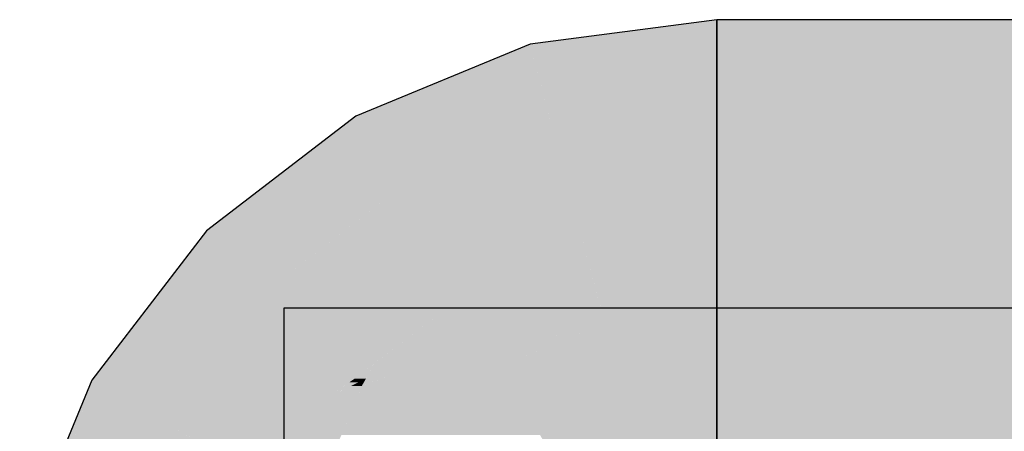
# Model space of a CAD drawing. Extents: x -132 to 668, y -61 to 533.
# Tile 77 of 256: x 373.736 to 375.612, y 182.976 to 183.76. Entities that reach past the tile are written whole.
import ezdxf

# ---------------------------------------------------------------- set-up
doc = ezdxf.new("R2010")
doc.units = 0
doc.layers.get('0').update_dxf_attribs({"lineweight": 5})
doc.layers.add('0-Shading', color=7, linetype='Continuous', lineweight=5)
doc.layers.add('S_Kaltwasser-EG', color=7, linetype='Continuous', lineweight=25, true_color=0x005e00)

# ---------------------------------------------------------------- blocks, each defined once
blk = doc.blocks.new('Shading-A07AMLNO1N', base_point=(373.7258, 182.6603))
at = {"layer": '0-Shading', "color": 98, "true_color": 0x004000}
for points in [[(375.0646, 183.7401), (374.9113, 183.7401), (375.0646, 183.7603)], [(375.0646, 183.5992), (376.1472, 183.5992), (375.0646, 183.7603)], [(376.1472, 183.5992), (375.0646, 183.7603), (376.1187, 183.7603)], [(374.9224, 183.7134), (374.7087, 183.7134), (374.9113, 183.7401)], [(374.9454, 183.6577), (375.0646, 183.7401), (374.9113, 183.7401)], [(375.0646, 183.6577), (374.9454, 183.6577), (375.0646, 183.7401)], [(374.7455, 183.5761), (374.3771, 183.5761), (374.7087, 183.7134)], [(374.7425, 183.5874), (374.9224, 183.7134), (374.7087, 183.7134)], [(374.9746, 183.5874), (374.7425, 183.5874), (374.9224, 183.7134)], [(374.9585, 183.6262), (375.0646, 183.6577), (374.9454, 183.6577)], [(375.0646, 183.6262), (374.9585, 183.6262), (375.0646, 183.6577)], [(374.9697, 183.5992), (375.0646, 183.6262), (374.9585, 183.6262)], [(375.0646, 183.5992), (374.9697, 183.5992), (375.0646, 183.6262)], [(374.9746, 183.5874), (375.0646, 183.5992), (374.9697, 183.5992)], [(374.7504, 183.5578), (374.9746, 183.5874), (374.7425, 183.5874)], [(374.4576, 183.4366), (374.1953, 183.4366), (374.3771, 183.5761)], [(374.3876, 183.5578), (374.7455, 183.5761), (374.3771, 183.5761)], [(374.7504, 183.5578), (374.3876, 183.5578), (374.7455, 183.5761)], [(374.4576, 183.4366), (374.7504, 183.5578), (374.3876, 183.5578)], [(374.3546, 183.3576), (374.0923, 183.3576), (374.4576, 183.4366)], [(374.0923, 183.3576), (374.4576, 183.4366), (374.1953, 183.4366)], [(374.2062, 183.2437), (374.0049, 183.2437), (374.0923, 183.3576)], [(374.2062, 183.2437), (374.3546, 183.3576), (374.0923, 183.3576)], [(374.0751, 183.0728), (373.8738, 183.0728), (374.2062, 183.2437)], [(373.8738, 183.0728), (374.2062, 183.2437), (374.0049, 183.2437)], [(373.8155, 182.884), (373.7956, 182.884), (373.8738, 183.0728)], [(373.9288, 182.8716), (373.8117, 182.8716), (373.8738, 183.0728)], [(374.0133, 182.9922), (374.0751, 183.0728), (373.8738, 183.0728)], [(374.0133, 182.9922), (373.8958, 182.9922), (373.8738, 183.0728)], [(373.9425, 182.8214), (374.0133, 182.9922), (373.8958, 182.9922)]]:
    blk.add_solid(points, dxfattribs=at)
at = {"layer": '0-Shading', "color": 98, "true_color": 0x005a00}
for points in [[(375.0646, 183.5874), (374.9746, 183.5874), (375.0646, 183.5992)], [(375.0646, 183.2103), (379.6649, 183.5992), (375.0646, 183.5992)], [(374.9432, 183.5578), (374.7504, 183.5578), (374.9746, 183.5874)], [(374.9179, 183.4129), (374.7892, 183.4129), (374.9746, 183.5874)], [(375.0646, 183.2103), (374.852, 183.2103), (375.0646, 183.5874)], [(374.852, 183.2103), (375.0646, 183.5874), (374.9746, 183.5874)], [(374.7829, 183.4366), (374.4576, 183.4366), (374.7504, 183.5578)], [(374.7892, 183.4129), (374.9432, 183.5578), (374.7504, 183.5578)], [(374.569, 183.2437), (374.2062, 183.2437), (374.4576, 183.4366)], [(374.4712, 183.4129), (374.7829, 183.4366), (374.4576, 183.4366)], [(374.7892, 183.4129), (374.4712, 183.4129), (374.7829, 183.4366)], [(374.5764, 183.2309), (374.7892, 183.4129), (374.4712, 183.4129)], [(374.838, 183.2309), (374.5764, 183.2309), (374.7892, 183.4129)], [(374.8474, 183.196), (374.9179, 183.4129), (374.7892, 183.4129)], [(375.0646, 183.2103), (379.3227, 183.2103), (375.7079, 183.2647)], [(374.3195, 183.0382), (374.0485, 183.0382), (374.2062, 183.2437)], [(374.3741, 183.0757), (374.2988, 183.0757), (374.2062, 183.2437)], [(374.219, 183.2309), (374.569, 183.2437), (374.2062, 183.2437)], [(374.5764, 183.2309), (374.219, 183.2309), (374.569, 183.2437)], [(374.3741, 183.0757), (374.5764, 183.2309), (374.219, 183.2309)], [(374.6224, 183.1511), (374.4724, 183.1511), (374.5764, 183.2309)], [(374.5965, 183.196), (374.838, 183.2309), (374.5764, 183.2309)], [(374.8474, 183.196), (374.5965, 183.196), (374.838, 183.2309)], [(374.8474, 183.196), (375.0646, 183.2103), (374.852, 183.2103)], [(374.956, 183.196), (374.8474, 183.196), (375.0646, 183.2103)], [(375.0646, 183.1822), (374.851, 183.1822), (375.0646, 183.2103)], [(375.0646, 182.8214), (379.6649, 182.8214), (375.0646, 183.2103)], [(379.6649, 182.8214), (375.0646, 183.2103), (379.6649, 183.2103)], [(374.6224, 183.1511), (374.8474, 183.196), (374.5965, 183.196)], [(374.851, 183.1822), (374.7782, 183.1822), (374.8474, 183.196)], [(374.851, 183.1822), (374.956, 183.196), (374.8474, 183.196)], [(374.7349, 183.1511), (374.6224, 183.1511), (374.851, 183.1822)], [(374.6224, 183.1511), (374.851, 183.1822), (374.7782, 183.1822)], [(374.7129, 183.125), (374.6375, 183.125), (374.851, 183.1822)], [(374.8731, 183.0998), (374.6521, 183.0998), (374.851, 183.1822)], [(374.9469, 182.8246), (375.0646, 183.1822), (374.851, 183.1822)], [(375.0646, 182.8246), (374.9469, 182.8246), (375.0646, 183.1822)], [(374.4183, 183.0734), (374.3947, 183.0734), (374.6224, 183.1511)], [(374.4898, 183.1058), (374.4134, 183.1058), (374.6224, 183.1511)], [(374.4134, 183.1058), (374.6224, 183.1511), (374.4724, 183.1511)], [(374.6521, 183.0998), (374.4876, 183.0998), (374.6224, 183.1511)], [(374.6375, 183.125), (374.7349, 183.1511), (374.6224, 183.1511)], [(374.6521, 183.0998), (374.7129, 183.125), (374.6375, 183.125)], [(374.396, 183.0757), (374.3741, 183.0757), (374.4134, 183.1058)], [(374.6027, 183.0618), (374.388, 183.0618), (374.6521, 183.0998)], [(374.388, 183.0618), (374.6521, 183.0998), (374.4876, 183.0998)], [(374.3947, 183.0734), (374.4898, 183.1058), (374.4134, 183.1058)], [(374.7278, 182.9687), (374.4812, 182.9687), (374.6521, 183.0998)], [(374.8044, 182.8358), (374.8731, 183.0998), (374.6521, 183.0998)], [(374.9439, 182.8358), (374.8044, 182.8358), (374.8731, 183.0998)], [(374.3195, 183.0382), (374.3741, 183.0757), (374.2988, 183.0757)], [(374.3811, 183.0687), (374.364, 183.0687), (374.3741, 183.0757)], [(374.3765, 183.0734), (374.396, 183.0757), (374.3741, 183.0757)], [(374.3947, 183.0734), (374.3765, 183.0734), (374.396, 183.0757)], [(374.3811, 183.0687), (374.3947, 183.0734), (374.3765, 183.0734)], [(374.392, 183.0687), (374.3811, 183.0687), (374.3947, 183.0734)], [(374.388, 183.0618), (374.4183, 183.0734), (374.3947, 183.0734)], [(374.3442, 182.9562), (374.154, 182.9562), (374.388, 183.0618)], [(374.154, 182.9562), (374.388, 183.0618), (374.3672, 183.0618)], [(374.3195, 183.0382), (374.3811, 183.0687), (374.364, 183.0687)], [(374.4812, 182.9687), (374.3494, 182.9687), (374.388, 183.0618)], [(374.388, 183.0618), (374.3672, 183.0618), (374.3811, 183.0687)], [(374.388, 183.0618), (374.392, 183.0687), (374.3811, 183.0687)], [(374.4812, 182.9687), (374.6027, 183.0618), (374.388, 183.0618)], [(374.2268, 182.9922), (374.0133, 182.9922), (374.3195, 183.0382)], [(374.0133, 182.9922), (374.3195, 183.0382), (374.0485, 183.0382)], [(374.1119, 182.9353), (373.9897, 182.9353), (374.0133, 182.9922)], [(374.154, 182.9562), (374.2268, 182.9922), (374.0133, 182.9922)], [(374.154, 182.9562), (374.0758, 182.9562), (374.0133, 182.9922)]]:
    blk.add_solid(points, dxfattribs=at)
blk = doc.blocks.new('Sanpress INOX-A07AMLP51N', base_point=(329.8323, 182.1103))
at = {"color": 0, "linetype": 'ByBlock', "lineweight": -2, "ltscale": 0.25}
for p, q in [((380.4899, 183.2103), (374.2396, 183.2103)), ((374.2396, 183.2103), (374.2396, 182.1103))]:
    blk.add_line(p, q, dxfattribs=at)
blk = doc.blocks.new('Geometrie-A07AMLP91N', base_point=(327.6294, 181.1668))
at = {"layer": 'S_Kaltwasser-EG'}
for p, q in [((375.0646, 183.7603), (374.7087, 183.7134)), ((379.6649, 183.7603), (375.0646, 183.7603)), ((375.0646, 183.4381), (375.0646, 183.7603)), ((375.0646, 183.7603), (375.0646, 183.7416)), ((375.0646, 183.7416), (375.0646, 183.7603)), ((375.0646, 183.7416), (375.0646, 183.6866)), ((375.0646, 183.6866), (375.0646, 183.7416)), ((374.7087, 183.7134), (374.3771, 183.5761)), ((375.0646, 183.6866), (375.0646, 183.5992)), ((375.0646, 183.5992), (375.0646, 183.6866)), ((375.0646, 183.5992), (375.0646, 183.4853)), ((375.0646, 183.4853), (375.0646, 183.5992)), ((374.3771, 183.5761), (374.0923, 183.3576)), ((375.0646, 183.4853), (375.0646, 183.3526)), ((375.0646, 183.3526), (375.0646, 183.4853)), ((375.0646, 182.9825), (375.0646, 183.4381)), ((374.0923, 183.3576), (373.8738, 183.0728)), ((375.0646, 183.3526), (375.0646, 183.2103)), ((375.0646, 183.2103), (375.0646, 183.3526)), ((375.0646, 183.2103), (375.0646, 183.0679)), ((375.0646, 183.0679), (375.0646, 183.2103)), ((373.8738, 183.0728), (373.7364, 182.7412)), ((375.0646, 183.0679), (375.0646, 182.9353)), ((375.0646, 182.9353), (375.0646, 183.0679)), ((375.0646, 182.6603), (375.0646, 182.9825))]:
    blk.add_line(p, q, dxfattribs=at)

msp = doc.modelspace()

# ---------------------------------------------------------------- block references
msp.add_blockref('Shading-A07AMLNO1N', (373.7258, 182.6603))
at = {"linetype": 'Continuous', "ltscale": 0.13}
msp.add_blockref('Geometrie-A07AMLP91N', (327.6294, 181.1668), dxfattribs=at)
at = {"layer": 'S_Kaltwasser-EG', "ltscale": 0.25}
msp.add_blockref('Sanpress INOX-A07AMLP51N', (329.8323, 182.1103), dxfattribs=at)

doc.saveas('drawing.dxf')
